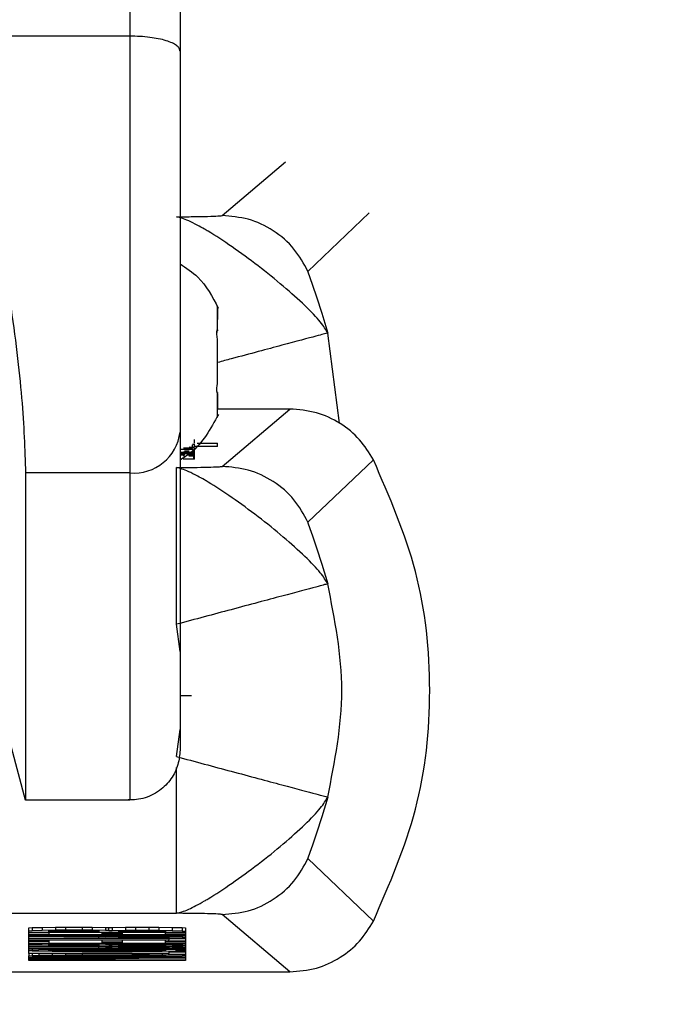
# Model space of a CAD drawing. Header units: inches. Extents: x 170 to 312, y 215 to 248.
# Tile 207 of 256: x 255.5861 to 255.6249, y 243.709 to 243.767. Entities that reach past the tile are written whole.
import ezdxf
from ezdxf import colors
from ezdxf.entities.mleader import LeaderData, LeaderLine
from ezdxf.math import Vec2, Vec3

# ---------------------------------------------------------------- set-up
doc = ezdxf.new("R2010")
doc.units = ezdxf.units.IN
doc.header["$LTSCALE"] = 0.25
doc.header["$MEASUREMENT"] = 0
doc.layers.add('ANNOTATIONS', color=1, linetype='Continuous')
doc.layers.add('MOTOR RH', color=7, linetype='Continuous')
doc.styles.add('ARIAL', font='arial.ttf', dxfattribs={"height": 0.09375})

msp = doc.modelspace()

# ---------------------------------------------------------------- linework, layer by layer
at = {"layer": 'MOTOR RH'}
for p, q in [((255.5925918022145, 243.7659802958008), (255.584471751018, 243.7659802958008)), ((255.5980199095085, 243.7554195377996), (255.601751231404, 243.7585751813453)), ((255.5955951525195, 243.7575301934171), (255.5955951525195, 243.7575152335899)), ((255.6066726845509, 243.7555726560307), (255.6030772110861, 243.752130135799)), ((255.5977592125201, 243.7500348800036), (255.5977592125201, 243.7500423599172)), ((255.5977592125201, 243.7499574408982), (255.5977592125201, 243.7493088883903)), ((255.5977592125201, 243.7485481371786), (255.5977118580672, 243.7485481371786)), ((255.5977592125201, 243.748641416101), (255.5977250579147, 243.748641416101)), ((255.5977592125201, 243.7486898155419), (255.5977592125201, 243.748641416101)), ((255.6049425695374, 243.7431907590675), (255.6042407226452, 243.7485067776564)), ((255.5977592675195, 243.7455262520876), (255.5977592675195, 243.7474111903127)), ((255.597722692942, 243.7450418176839), (255.5977592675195, 243.7450418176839)), ((255.5977592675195, 243.7450418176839), (255.5977592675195, 243.7450413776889)), ((255.5977592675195, 243.745003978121), (255.5977592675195, 243.744993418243)), ((255.5977592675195, 243.7449436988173), (255.5977592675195, 243.7440241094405)), ((255.5977592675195, 243.7436408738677), (255.5977311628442, 243.7435748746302)), ((255.6020152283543, 243.7440333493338), (255.5977592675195, 243.7440333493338)), ((255.5980200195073, 243.7406546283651), (255.6020152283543, 243.7440333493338)), ((255.5962829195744, 243.741732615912), (255.5962829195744, 243.7419310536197)), ((255.5963916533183, 243.7419570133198), (255.5962977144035, 243.741945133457)), ((255.5963916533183, 243.7420476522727), (255.5963540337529, 243.7420423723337)), ((255.5963916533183, 243.7420507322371), (255.5963916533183, 243.7422355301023)), ((255.5963916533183, 243.7417774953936), (255.5963916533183, 243.7419570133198)), ((255.5977492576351, 243.7420084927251), (255.5965635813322, 243.7420084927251)), ((255.5965744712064, 243.7420234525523), (255.5977492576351, 243.7420234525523)), ((255.5977492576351, 243.7418236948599), (255.5977492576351, 243.7420234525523)), ((255.5955447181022, 243.741663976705), (255.5962829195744, 243.741663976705)), ((255.5962829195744, 243.7416490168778), (255.5955447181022, 243.7416490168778)), ((255.5955447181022, 243.7414914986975), (255.5962829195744, 243.7414914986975)), ((255.5955447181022, 243.7414765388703), (255.5962829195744, 243.7414765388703)), ((255.5955447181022, 243.7414351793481), (255.5962829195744, 243.7414351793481)), ((255.5955447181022, 243.7414202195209), (255.5962829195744, 243.7414202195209)), ((255.5956991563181, 243.7413357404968), (255.5956991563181, 243.7413568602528)), ((255.5963249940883, 243.7417255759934), (255.5957426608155, 243.7417255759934)), ((255.5962829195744, 243.741663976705), (255.5962829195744, 243.7416490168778)), ((255.5962829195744, 243.7414202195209), (255.5962829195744, 243.7414914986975)), ((255.5963249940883, 243.7413203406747), (255.5963249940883, 243.741504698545)), ((255.596360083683, 243.7410752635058), (255.596360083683, 243.7412596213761)), ((255.5963916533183, 243.7410862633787), (255.5963916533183, 243.7417352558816)), ((255.5977492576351, 243.7418236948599), (255.5964295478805, 243.7418236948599)), ((255.596360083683, 243.7410752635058), (255.5957777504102, 243.7410752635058)), ((255.60692639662, 243.7410506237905), (255.6030772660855, 243.7373652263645)), ((255.5925919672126, 243.7402757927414), (255.5864498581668, 243.7402757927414)), ((255.5955447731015, 243.7297651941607), (255.5953352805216, 243.7313588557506)), ((255.5864499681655, 243.7210053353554), (255.5844719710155, 243.7283871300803)), ((255.5955447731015, 243.7271608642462), (255.5962123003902, 243.7271608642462)), ((255.5953352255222, 243.7235713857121), (255.5955448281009, 243.7251654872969)), ((255.5925920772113, 243.7210053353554), (255.5864499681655, 243.7210053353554)), ((255.6030773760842, 243.7175654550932), (255.6069265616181, 243.7138818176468)), ((255.5662268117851, 243.7143464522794), (255.595335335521, 243.7143464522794)), ((255.6020153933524, 243.7108986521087), (255.598020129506, 243.7142760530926)), ((255.5866496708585, 243.713488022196), (255.5868460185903, 243.7135051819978)), ((255.5866496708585, 243.7119814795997), (255.5866496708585, 243.713488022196)), ((255.5868460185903, 243.7135051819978), (255.5874350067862, 243.7135188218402)), ((255.5868460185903, 243.7135051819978), (255.5868460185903, 243.7133208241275)), ((255.5874350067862, 243.7135188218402), (255.5882202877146, 243.7135289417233)), ((255.5874350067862, 243.7135188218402), (255.5874350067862, 243.7133344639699)), ((255.5882202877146, 243.7135289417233), (255.5888092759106, 243.7135324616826)), ((255.5882202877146, 243.7135289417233), (255.5882202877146, 243.713344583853)), ((255.5888092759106, 243.7135324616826), (255.5897909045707, 243.7135324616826)), ((255.5888092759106, 243.7135324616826), (255.5888092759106, 243.7133481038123)), ((255.5897909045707, 243.7135324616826), (255.5903798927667, 243.7135289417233)), ((255.5897909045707, 243.7135324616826), (255.5897909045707, 243.7133481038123)), ((255.5903798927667, 243.7135289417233), (255.5911652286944, 243.7135188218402)), ((255.5903798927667, 243.7135289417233), (255.5903798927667, 243.713344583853)), ((255.5911652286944, 243.7135188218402), (255.5913615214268, 243.7135117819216)), ((255.5911652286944, 243.7135188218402), (255.5911652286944, 243.7133344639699)), ((255.5913615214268, 243.7135117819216), (255.5915578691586, 243.7135188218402)), ((255.5913615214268, 243.7133274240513), (255.5913615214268, 243.7135117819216)), ((255.5915578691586, 243.7135188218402), (255.5923431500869, 243.7135289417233)), ((255.5915578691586, 243.7135188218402), (255.5915578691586, 243.7133344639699)), ((255.5923431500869, 243.7135289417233), (255.5929321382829, 243.7135324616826)), ((255.5923431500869, 243.7135289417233), (255.5923431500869, 243.713344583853)), ((255.5929321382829, 243.7135324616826), (255.5937174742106, 243.7135324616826)), ((255.5929321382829, 243.7135324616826), (255.5929321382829, 243.7133481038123)), ((255.5937174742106, 243.7135324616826), (255.5943064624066, 243.7135289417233)), ((255.5937174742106, 243.7135324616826), (255.5937174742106, 243.7133481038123)), ((255.5943064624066, 243.7135289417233), (255.595091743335, 243.7135188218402)), ((255.5943064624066, 243.7135289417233), (255.5943064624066, 243.713344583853)), ((255.595091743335, 243.7135188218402), (255.5956807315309, 243.7135051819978)), ((255.595091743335, 243.7135188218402), (255.595091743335, 243.7133344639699)), ((255.5956807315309, 243.7135051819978), (255.5958770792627, 243.713488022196)), ((255.5956807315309, 243.7135051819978), (255.5956807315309, 243.7133208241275)), ((255.5958770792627, 243.713488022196), (255.5958770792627, 243.7115718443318)), ((255.5868460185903, 243.7133208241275), (255.5866496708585, 243.7133036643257)), ((255.5958770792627, 243.7132218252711), (255.5866496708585, 243.7132213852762)), ((255.5878276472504, 243.7131941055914), (255.5866496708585, 243.7131941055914)), ((255.5958770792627, 243.7130713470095), (255.5866496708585, 243.7130713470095)), ((255.5866496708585, 243.7130440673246), (255.5958770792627, 243.7130440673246)), ((255.5958770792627, 243.7130233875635), (255.5866496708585, 243.7130233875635)), ((255.5866496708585, 243.7129961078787), (255.5911652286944, 243.7129653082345)), ((255.5907725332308, 243.7129450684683), (255.5866496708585, 243.7129723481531)), ((255.5866496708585, 243.7128869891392), (255.5907725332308, 243.7128869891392)), ((255.5958770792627, 243.7128663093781), (255.5866496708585, 243.7128663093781)), ((255.5874350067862, 243.7133344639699), (255.5868460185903, 243.7133208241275)), ((255.5882202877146, 243.713344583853), (255.5874350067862, 243.7133344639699)), ((255.5878276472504, 243.7133067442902), (255.5880239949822, 243.7133173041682)), ((255.5878276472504, 243.7132420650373), (255.5878276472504, 243.7133067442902)), ((255.5907725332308, 243.7132420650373), (255.5878276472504, 243.7132420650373)), ((255.5878276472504, 243.7132213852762), (255.5878276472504, 243.7130915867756)), ((255.5878276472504, 243.7130915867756), (255.5909688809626, 243.7130915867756)), ((255.5880239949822, 243.7133173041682), (255.5884166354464, 243.7133239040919)), ((255.5888092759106, 243.7133481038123), (255.5882202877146, 243.713344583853)), ((255.5884166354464, 243.7133239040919), (255.5890056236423, 243.7133274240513)), ((255.5897909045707, 243.7133481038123), (255.5888092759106, 243.7133481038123)), ((255.5890056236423, 243.7133274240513), (255.5895946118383, 243.7133274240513)), ((255.5895946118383, 243.7133274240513), (255.5901836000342, 243.7133239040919)), ((255.5903798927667, 243.713344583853), (255.5897909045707, 243.7133481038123)), ((255.5901836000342, 243.7133239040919), (255.5905762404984, 243.7133173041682)), ((255.5911652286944, 243.7133344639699), (255.5903798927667, 243.713344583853)), ((255.5905762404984, 243.7133173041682), (255.5907725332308, 243.713307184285)), ((255.5907725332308, 243.713307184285), (255.5907725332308, 243.7132420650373)), ((255.5907725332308, 243.7128869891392), (255.5907725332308, 243.7129450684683)), ((255.5909688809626, 243.7130915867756), (255.5909688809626, 243.7132213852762)), ((255.5909688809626, 243.7131804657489), (255.5921468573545, 243.7131804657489)), ((255.5913615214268, 243.7133274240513), (255.5911652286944, 243.7133344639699)), ((255.5911652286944, 243.7130233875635), (255.5911652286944, 243.7129653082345)), ((255.5911652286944, 243.7129653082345), (255.5915578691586, 243.7129789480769)), ((255.5913615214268, 243.7133274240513), (255.5915578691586, 243.7133344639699)), ((255.5915578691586, 243.7133344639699), (255.5923431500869, 243.713344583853)), ((255.5915578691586, 243.7130233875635), (255.5915578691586, 243.7129789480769)), ((255.5915578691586, 243.7129789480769), (255.5923431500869, 243.7129895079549)), ((255.5919505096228, 243.713307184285), (255.5921468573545, 243.7133173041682)), ((255.5919505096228, 243.7132420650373), (255.5919505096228, 243.713307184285)), ((255.5946991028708, 243.7132420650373), (255.5919505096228, 243.7132420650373)), ((255.5919505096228, 243.712951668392), (255.5921468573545, 243.7129617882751)), ((255.5919505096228, 243.7128869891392), (255.5919505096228, 243.712951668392)), ((255.5948953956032, 243.7128869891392), (255.5919505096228, 243.7128869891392)), ((255.5921468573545, 243.7133173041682), (255.5925394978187, 243.7133239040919)), ((255.5921468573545, 243.7132213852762), (255.5921468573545, 243.7130915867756)), ((255.5921468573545, 243.7130915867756), (255.5946991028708, 243.7130915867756)), ((255.5921468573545, 243.7129617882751), (255.5925394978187, 243.7129688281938)), ((255.5923431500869, 243.713344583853), (255.5929321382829, 243.7133481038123)), ((255.5923431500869, 243.7130233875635), (255.5923431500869, 243.7129895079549)), ((255.5923431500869, 243.7129895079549), (255.5929321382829, 243.7129925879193)), ((255.5925394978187, 243.7133239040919), (255.5931284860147, 243.7133274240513)), ((255.5925394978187, 243.7129688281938), (255.5931284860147, 243.7129723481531)), ((255.5929321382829, 243.7133481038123), (255.5937174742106, 243.7133481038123)), ((255.5929321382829, 243.7130233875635), (255.5929321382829, 243.7129925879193)), ((255.5929321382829, 243.7129925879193), (255.5937174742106, 243.7129925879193)), ((255.5931284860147, 243.7133274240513), (255.5935211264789, 243.7133274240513)), ((255.5931284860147, 243.7129723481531), (255.5937174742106, 243.7129723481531)), ((255.5935211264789, 243.7133274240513), (255.5941101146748, 243.7133239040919)), ((255.5937174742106, 243.7133481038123), (255.5943064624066, 243.713344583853)), ((255.5937174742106, 243.7130233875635), (255.5937174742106, 243.7129925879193)), ((255.5937174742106, 243.7129925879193), (255.5943064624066, 243.7129895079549)), ((255.5937174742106, 243.7129723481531), (255.5943064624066, 243.7129688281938)), ((255.5941101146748, 243.7133239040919), (255.594502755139, 243.7133173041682)), ((255.5943064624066, 243.713344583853), (255.595091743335, 243.7133344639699)), ((255.5943064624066, 243.7130233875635), (255.5943064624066, 243.7129895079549)), ((255.5943064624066, 243.7129895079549), (255.595091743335, 243.7129789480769)), ((255.5943064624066, 243.7129688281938), (255.5946991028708, 243.7129617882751)), ((255.594502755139, 243.7133173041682), (255.5946991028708, 243.713307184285)), ((255.5946991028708, 243.713307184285), (255.5946991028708, 243.7132420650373)), ((255.5946991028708, 243.7130915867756), (255.5946991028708, 243.7132213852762)), ((255.5946991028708, 243.7131941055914), (255.5958770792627, 243.7131941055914)), ((255.5946991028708, 243.7129617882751), (255.5948953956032, 243.712951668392)), ((255.5948953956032, 243.712951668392), (255.5948953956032, 243.7128869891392)), ((255.5948953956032, 243.7128663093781), (255.5948953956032, 243.7127844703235)), ((255.595091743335, 243.7133344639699), (255.5956807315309, 243.7133208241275)), ((255.595091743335, 243.7130233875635), (255.595091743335, 243.7129789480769)), ((255.595091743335, 243.7129789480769), (255.5956807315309, 243.7129653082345)), ((255.5956807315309, 243.7133208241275), (255.5958770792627, 243.7133036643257)), ((255.5956807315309, 243.7130233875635), (255.5956807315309, 243.7129653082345)), ((255.5956807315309, 243.7129653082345), (255.5958770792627, 243.7129481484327)), ((255.5866496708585, 243.7127844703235), (255.5948953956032, 243.7127844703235)), ((255.5948953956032, 243.7127637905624), (255.5866496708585, 243.7127637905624)), ((255.5878276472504, 243.7126819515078), (255.5866496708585, 243.7126819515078)), ((255.5958770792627, 243.712558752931), (255.5866496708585, 243.712558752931)), ((255.5868460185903, 243.7125041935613), (255.5866496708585, 243.7124870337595)), ((255.5958770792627, 243.712405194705), (255.5866496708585, 243.712405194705)), ((255.5866496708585, 243.7123779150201), (255.5911652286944, 243.7123471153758)), ((255.5907725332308, 243.7123264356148), (255.5866496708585, 243.7123541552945)), ((255.5868460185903, 243.712558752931), (255.5868460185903, 243.7125041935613)), ((255.5874350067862, 243.7125178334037), (255.5868460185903, 243.7125041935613)), ((255.5874350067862, 243.712558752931), (255.5874350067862, 243.7125178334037)), ((255.5882202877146, 243.7125279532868), (255.5874350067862, 243.7125178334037)), ((255.5878276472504, 243.7127637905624), (255.5878276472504, 243.7125794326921)), ((255.5878276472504, 243.7125794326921), (255.5909688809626, 243.7125794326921)), ((255.5878276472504, 243.7124905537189), (255.5880239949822, 243.7125006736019)), ((255.5878276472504, 243.712425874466), (255.5878276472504, 243.7124905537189)), ((255.5907725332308, 243.712425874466), (255.5878276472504, 243.712425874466)), ((255.5880239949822, 243.7125006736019), (255.5884166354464, 243.7125077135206)), ((255.5882202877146, 243.712558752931), (255.5882202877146, 243.7125279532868)), ((255.5888092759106, 243.7125314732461), (255.5882202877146, 243.7125279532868)), ((255.5884166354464, 243.7125077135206), (255.5890056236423, 243.71251123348)), ((255.5888092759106, 243.712558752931), (255.5888092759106, 243.7125314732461)), ((255.5897909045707, 243.7125314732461), (255.5888092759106, 243.7125314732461)), ((255.5890056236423, 243.71251123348), (255.5895946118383, 243.71251123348)), ((255.5895946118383, 243.71251123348), (255.5901836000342, 243.7125077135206)), ((255.5897909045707, 243.712558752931), (255.5897909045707, 243.7125314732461)), ((255.5903798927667, 243.7125279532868), (255.5897909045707, 243.7125314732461)), ((255.5901836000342, 243.7125077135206), (255.5905762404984, 243.7125006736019)), ((255.5903798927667, 243.712558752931), (255.5903798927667, 243.7125279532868)), ((255.5911652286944, 243.7125178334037), (255.5903798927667, 243.7125279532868)), ((255.5905762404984, 243.7125006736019), (255.5907725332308, 243.7124905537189)), ((255.5907725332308, 243.7124905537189), (255.5907725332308, 243.712425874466)), ((255.5907725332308, 243.7122683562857), (255.5907725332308, 243.7123264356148)), ((255.5909688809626, 243.7125794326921), (255.5909688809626, 243.7127637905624)), ((255.5909688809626, 243.7126683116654), (255.5921468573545, 243.7126683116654)), ((255.5911652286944, 243.712558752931), (255.5911652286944, 243.7125178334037)), ((255.5913615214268, 243.71251123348), (255.5911652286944, 243.7125178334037)), ((255.5911652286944, 243.712405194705), (255.5911652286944, 243.7123471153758)), ((255.5911652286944, 243.7123471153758), (255.5915578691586, 243.7123607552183)), ((255.5913615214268, 243.71251123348), (255.5913615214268, 243.712558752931)), ((255.5913615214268, 243.71251123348), (255.5915578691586, 243.7125178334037)), ((255.5915578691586, 243.712558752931), (255.5915578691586, 243.7125178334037)), ((255.5915578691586, 243.7125178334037), (255.5923431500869, 243.7125283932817)), ((255.5915578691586, 243.712405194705), (255.5915578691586, 243.7123607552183)), ((255.5915578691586, 243.7123607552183), (255.5923431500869, 243.7123708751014)), ((255.5919505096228, 243.7124905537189), (255.5921468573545, 243.7125006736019)), ((255.5919505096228, 243.712425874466), (255.5919505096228, 243.7124905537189)), ((255.5946991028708, 243.712425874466), (255.5919505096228, 243.712425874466)), ((255.5919505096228, 243.7123334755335), (255.5921468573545, 243.7123435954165)), ((255.5919505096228, 243.7122683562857), (255.5919505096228, 243.7123334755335)), ((255.5921468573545, 243.7127637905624), (255.5921468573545, 243.7125794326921)), ((255.5921468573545, 243.7125794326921), (255.5946991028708, 243.7125794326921)), ((255.5921468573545, 243.7125006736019), (255.5925394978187, 243.7125077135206)), ((255.5921468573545, 243.7123435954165), (255.5925394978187, 243.7123506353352)), ((255.5923431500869, 243.712558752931), (255.5923431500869, 243.7125283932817)), ((255.5923431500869, 243.7125283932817), (255.5929321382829, 243.7125314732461)), ((255.5923431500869, 243.712405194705), (255.5923431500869, 243.7123708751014)), ((255.5923431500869, 243.7123708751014), (255.5929321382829, 243.7123743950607)), ((255.5925394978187, 243.7125077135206), (255.5931284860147, 243.71251123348)), ((255.5925394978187, 243.7123506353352), (255.5931284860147, 243.7123541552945)), ((255.5929321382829, 243.712558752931), (255.5929321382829, 243.7125314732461)), ((255.5929321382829, 243.7125314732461), (255.5937174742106, 243.7125314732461)), ((255.5929321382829, 243.712405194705), (255.5929321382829, 243.7123743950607)), ((255.5929321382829, 243.7123743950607), (255.5937174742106, 243.7123743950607)), ((255.5931284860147, 243.71251123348), (255.5935211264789, 243.71251123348)), ((255.5931284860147, 243.7123541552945), (255.5937174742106, 243.7123541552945)), ((255.5935211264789, 243.71251123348), (255.5941101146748, 243.7125077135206)), ((255.5937174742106, 243.712558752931), (255.5937174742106, 243.7125314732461)), ((255.5937174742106, 243.7125314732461), (255.5943064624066, 243.7125283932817)), ((255.5937174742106, 243.712405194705), (255.5937174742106, 243.7123743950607)), ((255.5937174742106, 243.7123743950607), (255.5943064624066, 243.7123708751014)), ((255.5937174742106, 243.7123541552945), (255.5943064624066, 243.7123506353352)), ((255.5941101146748, 243.7125077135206), (255.594502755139, 243.7125006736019)), ((255.5943064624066, 243.712558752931), (255.5943064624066, 243.7125283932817)), ((255.5943064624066, 243.7125283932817), (255.595091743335, 243.7125178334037)), ((255.5943064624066, 243.712405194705), (255.5943064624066, 243.7123708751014)), ((255.5943064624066, 243.7123708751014), (255.595091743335, 243.7123607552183)), ((255.5943064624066, 243.7123506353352), (255.5946991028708, 243.7123435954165)), ((255.594502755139, 243.7125006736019), (255.5946991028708, 243.7124905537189)), ((255.5946991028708, 243.7125794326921), (255.5946991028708, 243.7127637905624)), ((255.5946991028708, 243.7126819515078), (255.5958770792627, 243.7126819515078)), ((255.5946991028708, 243.7124905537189), (255.5946991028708, 243.712425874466)), ((255.5946991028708, 243.7123435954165), (255.5948954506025, 243.7123334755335)), ((255.5958770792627, 243.7128390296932), (255.5948953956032, 243.7128390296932)), ((255.5948953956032, 243.7127092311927), (255.5948953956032, 243.7127637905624)), ((255.5958770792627, 243.7127092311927), (255.5948953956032, 243.7127092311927)), ((255.5948954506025, 243.7123334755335), (255.5948954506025, 243.7122687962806)), ((255.595091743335, 243.712558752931), (255.595091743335, 243.7125178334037)), ((255.595091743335, 243.7125178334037), (255.5956807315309, 243.7125041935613)), ((255.595091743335, 243.712405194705), (255.595091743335, 243.7123607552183)), ((255.595091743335, 243.7123607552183), (255.5956807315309, 243.7123471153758)), ((255.5956807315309, 243.712558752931), (255.5956807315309, 243.7125041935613)), ((255.5956807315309, 243.7125041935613), (255.5958770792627, 243.7124870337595)), ((255.5956807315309, 243.712405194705), (255.5956807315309, 243.7123471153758)), ((255.5956807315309, 243.7123471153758), (255.5958770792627, 243.7123299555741)), ((255.5866496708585, 243.7122683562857), (255.5907725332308, 243.7122683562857)), ((255.5958770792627, 243.7122481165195), (255.5866496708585, 243.7122481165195)), ((255.5866496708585, 243.7121662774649), (255.5868460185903, 243.7121829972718)), ((255.5868460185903, 243.7121218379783), (255.5866496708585, 243.7121385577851)), ((255.5866496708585, 243.7120021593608), (255.5948954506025, 243.7120021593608)), ((255.5948954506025, 243.7119814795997), (255.5866496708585, 243.7119814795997)), ((255.5866496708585, 243.7119814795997), (255.5866497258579, 243.7118450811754)), ((255.5866497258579, 243.7118450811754), (255.5868460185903, 243.7118622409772)), ((255.5866497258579, 243.7115718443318), (255.5866497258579, 243.7118450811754)), ((255.5868460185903, 243.7118006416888), (255.5866497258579, 243.7118178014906)), ((255.5866497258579, 243.711735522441), (255.5958770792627, 243.711735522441)), ((255.593913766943, 243.7117152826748), (255.5866497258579, 243.7117152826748)), ((255.5866497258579, 243.7116673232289), (255.593913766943, 243.7117152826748)), ((255.5868460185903, 243.7122481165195), (255.5868460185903, 243.7121829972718)), ((255.5868460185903, 243.7121829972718), (255.5872386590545, 243.7121966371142)), ((255.5872386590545, 243.7121081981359), (255.5868460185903, 243.7121218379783)), ((255.5868460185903, 243.7119814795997), (255.5868460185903, 243.7118622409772)), ((255.5868460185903, 243.7118622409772), (255.5872386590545, 243.7118758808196)), ((255.5872386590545, 243.7117870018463), (255.5868460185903, 243.7118006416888)), ((255.5872386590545, 243.7122481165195), (255.5872386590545, 243.7121966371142)), ((255.5872386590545, 243.7121966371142), (255.5880239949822, 243.7122102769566)), ((255.5880239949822, 243.7120945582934), (255.5872386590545, 243.7121081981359)), ((255.5872386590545, 243.7119814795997), (255.5872386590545, 243.7118758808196)), ((255.5872386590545, 243.7118758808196), (255.5880239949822, 243.7118895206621)), ((255.5880239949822, 243.7117733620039), (255.5872386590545, 243.7117870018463)), ((255.5958770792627, 243.7117051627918), (255.587631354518, 243.7116536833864)), ((255.5878276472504, 243.7121662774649), (255.5880239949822, 243.7121799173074)), ((255.5878276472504, 243.7121385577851), (255.5878276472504, 243.7121662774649)), ((255.5880239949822, 243.7121249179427), (255.5878276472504, 243.7121385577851)), ((255.5878276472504, 243.7118450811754), (255.5880239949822, 243.7118587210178)), ((255.5878276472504, 243.7118178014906), (255.5878276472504, 243.7118450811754)), ((255.5880239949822, 243.7118041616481), (255.5878276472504, 243.7118178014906)), ((255.5880239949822, 243.7122481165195), (255.5880239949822, 243.7122102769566)), ((255.5880239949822, 243.7122102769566), (255.5888092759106, 243.7122173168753)), ((255.5880239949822, 243.7121799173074), (255.5884166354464, 243.7121900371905)), ((255.5880239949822, 243.7121249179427), (255.5880239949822, 243.7121799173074)), ((255.5884166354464, 243.7121147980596), (255.5880239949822, 243.7121249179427)), ((255.5888092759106, 243.7120875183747), (255.5880239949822, 243.7120945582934)), ((255.5880239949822, 243.7119814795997), (255.5880239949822, 243.7118895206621)), ((255.5880239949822, 243.7118895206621), (255.5888092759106, 243.7118961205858)), ((255.5880239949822, 243.7118587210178), (255.5884166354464, 243.7118688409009)), ((255.5880239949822, 243.7118041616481), (255.5880239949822, 243.7118587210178)), ((255.5884166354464, 243.7117936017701), (255.5880239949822, 243.7118041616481)), ((255.5888092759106, 243.7117663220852), (255.5880239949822, 243.7117733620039)), ((255.5884166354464, 243.7121900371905), (255.5890056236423, 243.7121966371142)), ((255.5884166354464, 243.7121147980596), (255.5884166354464, 243.7121900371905)), ((255.5890056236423, 243.7121081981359), (255.5884166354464, 243.7121147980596)), ((255.5884166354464, 243.7118688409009), (255.5890056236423, 243.7118758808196)), ((255.5884166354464, 243.7117936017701), (255.5884166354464, 243.7118688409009)), ((255.5890056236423, 243.7117870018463), (255.5884166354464, 243.7117936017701)), ((255.5888092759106, 243.7122481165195), (255.5888092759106, 243.7122173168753)), ((255.5888092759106, 243.7122173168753), (255.5897909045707, 243.7122208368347)), ((255.5897909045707, 243.7120839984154), (255.5888092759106, 243.7120875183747)), ((255.5888092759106, 243.7119814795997), (255.5888092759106, 243.7118961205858)), ((255.5888092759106, 243.7118961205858), (255.5897909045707, 243.7118996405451)), ((255.5897909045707, 243.7117628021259), (255.5888092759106, 243.7117663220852)), ((255.5890056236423, 243.7121966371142), (255.5897909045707, 243.7122001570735)), ((255.5890056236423, 243.7121081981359), (255.5890056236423, 243.7121966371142)), ((255.5897909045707, 243.7121046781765), (255.5890056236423, 243.7121081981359)), ((255.5890056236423, 243.7118758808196), (255.5897909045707, 243.711878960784)), ((255.5890056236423, 243.7117870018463), (255.5890056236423, 243.7118758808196)), ((255.5897909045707, 243.711783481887), (255.5890056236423, 243.7117870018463)), ((255.5897909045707, 243.7122481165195), (255.5897909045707, 243.7122208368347)), ((255.5897909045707, 243.7122208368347), (255.5927358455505, 243.7122208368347)), ((255.5897909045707, 243.7122001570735), (255.5927358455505, 243.7122001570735)), ((255.5897909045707, 243.7121046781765), (255.5897909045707, 243.7122001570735)), ((255.5927358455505, 243.7121046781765), (255.5897909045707, 243.7121046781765)), ((255.5927358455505, 243.7120839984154), (255.5897909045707, 243.7120839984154)), ((255.5897909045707, 243.7119814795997), (255.5897909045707, 243.7118996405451)), ((255.5897909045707, 243.7118996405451), (255.5927358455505, 243.7118996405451)), ((255.5897909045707, 243.711878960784), (255.5927358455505, 243.711878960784)), ((255.5897909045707, 243.711783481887), (255.5897909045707, 243.711878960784)), ((255.5927358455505, 243.711783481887), (255.5897909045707, 243.711783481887)), ((255.5927358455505, 243.7117632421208), (255.5897909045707, 243.7117628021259)), ((255.5948954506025, 243.7122687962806), (255.5919505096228, 243.7122683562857)), ((255.5927358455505, 243.7122481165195), (255.5927358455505, 243.7122208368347)), ((255.5937174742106, 243.7122173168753), (255.5927358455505, 243.7122208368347)), ((255.5927358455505, 243.7122001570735), (255.5935211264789, 243.7121966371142)), ((255.5927358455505, 243.7121046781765), (255.5927358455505, 243.7122001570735)), ((255.5935211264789, 243.7121081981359), (255.5927358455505, 243.7121046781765)), ((255.5937174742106, 243.7120875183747), (255.5927358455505, 243.7120839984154)), ((255.5927358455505, 243.7119814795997), (255.5927358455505, 243.7118996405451)), ((255.5937174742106, 243.7118961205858), (255.5927358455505, 243.7118996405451)), ((255.5927358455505, 243.711878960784), (255.5935211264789, 243.7118758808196)), ((255.5927358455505, 243.711783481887), (255.5927358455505, 243.711878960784)), ((255.5935211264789, 243.7117870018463), (255.5927358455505, 243.711783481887)), ((255.5937174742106, 243.7117663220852), (255.5927358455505, 243.7117632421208)), ((255.5935211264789, 243.7121966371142), (255.5941101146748, 243.7121900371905)), ((255.5935211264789, 243.7121081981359), (255.5935211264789, 243.7121966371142)), ((255.5941101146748, 243.7121147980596), (255.5935211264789, 243.7121081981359)), ((255.5935211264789, 243.7118758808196), (255.5941101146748, 243.7118688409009)), ((255.5935211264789, 243.7117870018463), (255.5935211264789, 243.7118758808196)), ((255.5941101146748, 243.7117936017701), (255.5935211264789, 243.7117870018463)), ((255.5937174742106, 243.7122481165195), (255.5937174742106, 243.7122173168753)), ((255.594502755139, 243.7122107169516), (255.5937174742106, 243.7122173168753)), ((255.594502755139, 243.7120945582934), (255.5937174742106, 243.7120875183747)), ((255.5937174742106, 243.7119814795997), (255.5937174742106, 243.7118961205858)), ((255.594502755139, 243.7118895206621), (255.5937174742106, 243.7118961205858)), ((255.594502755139, 243.7117733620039), (255.5937174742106, 243.7117663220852)), ((255.5941101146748, 243.7121900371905), (255.594502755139, 243.7121799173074)), ((255.5941101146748, 243.7121147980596), (255.5941101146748, 243.7121900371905)), ((255.594502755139, 243.7121249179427), (255.5941101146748, 243.7121147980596)), ((255.5941101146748, 243.7118688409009), (255.594502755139, 243.7118587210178)), ((255.5941101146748, 243.7117936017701), (255.5941101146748, 243.7118688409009)), ((255.594502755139, 243.7118041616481), (255.5941101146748, 243.7117936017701)), ((255.594502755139, 243.7122481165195), (255.594502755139, 243.7122107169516)), ((255.5952880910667, 243.7121970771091), (255.594502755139, 243.7122107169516)), ((255.594502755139, 243.7121799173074), (255.5946991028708, 243.7121662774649)), ((255.594502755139, 243.7121249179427), (255.594502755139, 243.7121799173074)), ((255.5946991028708, 243.7121389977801), (255.594502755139, 243.7121249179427)), ((255.5952880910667, 243.7121081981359), (255.594502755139, 243.7120945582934)), ((255.594502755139, 243.7119814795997), (255.594502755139, 243.7118895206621)), ((255.5952880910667, 243.7118758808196), (255.594502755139, 243.7118895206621)), ((255.594502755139, 243.7118587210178), (255.5946991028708, 243.7118450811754)), ((255.594502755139, 243.7118041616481), (255.594502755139, 243.7118587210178)), ((255.5946991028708, 243.7118178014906), (255.594502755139, 243.7118041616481)), ((255.5952880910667, 243.7117870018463), (255.594502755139, 243.7117733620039)), ((255.5946991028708, 243.7121662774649), (255.5946991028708, 243.7121389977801)), ((255.5946991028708, 243.7118450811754), (255.5946991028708, 243.7118178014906)), ((255.5948954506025, 243.7121011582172), (255.5948954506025, 243.7120021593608)), ((255.5958770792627, 243.7120567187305), (255.5948954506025, 243.7120567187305)), ((255.5948954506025, 243.71192692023), (255.5948954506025, 243.7119814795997)), ((255.5958770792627, 243.71192692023), (255.5948954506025, 243.71192692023)), ((255.5952880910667, 243.7122481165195), (255.5952880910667, 243.7121970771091)), ((255.5956807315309, 243.7121829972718), (255.5952880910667, 243.7121970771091)), ((255.5956807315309, 243.7121218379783), (255.5952880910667, 243.7121081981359)), ((255.5952880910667, 243.71192692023), (255.5952880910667, 243.7118758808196)), ((255.5956807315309, 243.7118622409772), (255.5952880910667, 243.7118758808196)), ((255.5956807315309, 243.7118006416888), (255.5952880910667, 243.7117870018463)), ((255.5956807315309, 243.7122481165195), (255.5956807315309, 243.7121829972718)), ((255.5958770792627, 243.7121662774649), (255.5956807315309, 243.7121829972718)), ((255.5958770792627, 243.7121389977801), (255.5956807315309, 243.7121218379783)), ((255.5956807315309, 243.71192692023), (255.5956807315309, 243.7118622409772)), ((255.5958770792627, 243.7118450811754), (255.5956807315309, 243.7118622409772)), ((255.5958770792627, 243.7118178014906), (255.5956807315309, 243.7118006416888)), ((255.593913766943, 243.7115920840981), (255.5866497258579, 243.711640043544)), ((255.5866497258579, 243.7115920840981), (255.593913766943, 243.7115920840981)), ((255.5958770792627, 243.7115718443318), (255.5866497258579, 243.7115718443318)), ((255.587631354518, 243.7116536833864), (255.5958770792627, 243.7116026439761)), ((255.5595468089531, 243.7108986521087), (255.6020153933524, 243.7108986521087))]:
    msp.add_line(p, q, dxfattribs=at)
at = {"layer": 'MOTOR RH', "flags": 128}
for points in [[(255.5925914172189, 243.8354246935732), (255.5925914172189, 243.832372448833), (255.5925914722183, 243.8300325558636), (255.5925914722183, 243.8235056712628), (255.5925915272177, 243.8193877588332), (255.5925915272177, 243.8147568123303), (255.592591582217, 243.8096612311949), (255.592591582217, 243.8041551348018), (255.5925916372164, 243.79829660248), (255.5925916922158, 243.792147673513), (255.5925916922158, 243.7857734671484), (255.5925917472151, 243.7792413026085), (255.5925918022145, 243.7726202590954), (255.5925918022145, 243.7659802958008)], [(255.5925918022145, 243.7659802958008), (255.5925918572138, 243.7628457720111), (255.5925918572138, 243.7558401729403), (255.5925919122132, 243.7522370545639), (255.5925919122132, 243.7455148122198), (255.5925919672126, 243.7426535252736)], [(255.6030772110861, 243.752130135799), (255.6030758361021, 243.7521266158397), (255.6030787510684, 243.7520997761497), (255.6031826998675, 243.7517719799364), (255.6033367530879, 243.7513333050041), (255.6035813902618, 243.7506345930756), (255.6039033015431, 243.7496683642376), (255.6042439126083, 243.7485076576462)], [(255.5925919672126, 243.7426535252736), (255.5925919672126, 243.7355964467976), (255.592592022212, 243.7315242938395), (255.592592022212, 243.7253089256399), (255.5925920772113, 243.7232083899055), (255.5925920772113, 243.7210053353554)], [(255.5864498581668, 243.7402757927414), (255.5864498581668, 243.7355964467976), (255.5864499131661, 243.7315238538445), (255.5864499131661, 243.7253089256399), (255.5864499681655, 243.7232083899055), (255.5864499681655, 243.7210053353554)], [(255.5953352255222, 243.7313588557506), (255.5953352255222, 243.7389593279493), (255.5953351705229, 243.7398239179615), (255.5953351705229, 243.7405842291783)], [(255.6030772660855, 243.7373652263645), (255.6030759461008, 243.7373617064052), (255.6030788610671, 243.7373353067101), (255.6031827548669, 243.7370070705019), (255.6033368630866, 243.7365683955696), (255.6035815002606, 243.7358696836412), (255.6039034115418, 243.734903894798), (255.604244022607, 243.7337431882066)], [(255.595335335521, 243.7143464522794), (255.595335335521, 243.7200879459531), (255.5953352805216, 243.7217964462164), (255.5953352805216, 243.7229197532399)], [(255.6042440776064, 243.7211874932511), (255.6039034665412, 243.7200267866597), (255.6035816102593, 243.7190605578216), (255.6033369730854, 243.7183622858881), (255.6031828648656, 243.7179236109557), (255.6030789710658, 243.7175953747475), (255.6030760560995, 243.7175689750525), (255.6030769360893, 243.7175658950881)]]:
    msp.add_lwpolyline(points, dxfattribs=at)
at = {"layer": 'MOTOR RH'}
msp.add_arc((255.5928414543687, 243.7429849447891), 0.002720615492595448, 264.7384435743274, 353.525490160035, dxfattribs=at)
for points, knots in [([(255.5955442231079, 243.8324718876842), (255.5955442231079, 243.832471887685), (255.5955442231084, 243.8324718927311), (255.5955442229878, 243.8322513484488), (255.5955442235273, 243.8312507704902), (255.59554422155, 243.8296036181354), (255.5955442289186, 243.8273156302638), (255.5955442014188, 243.8244220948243), (255.5955443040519, 243.8209456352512), (255.5955442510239, 243.8169311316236), (255.5955443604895, 243.8124147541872), (255.5955443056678, 243.8074528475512), (255.5955444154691, 243.8020915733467), (255.5955443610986, 243.7963959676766), (255.5955444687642, 243.7904211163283), (255.595544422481, 243.7842367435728), (255.5955444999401, 243.7779072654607), (255.595544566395, 243.7714976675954), (255.5955445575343, 243.7672306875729), (255.595544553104, 243.7650972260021)], [0, 0, 0, 0, 8.583512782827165e-06, 0.06251193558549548, 0.125005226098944, 0.1875142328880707, 0.2500057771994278, 0.3125074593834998, 0.3750071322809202, 0.4375115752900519, 0.5000035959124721, 0.5625092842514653, 0.6250031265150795, 0.687507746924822, 0.750003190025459, 0.812505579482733, 0.8750013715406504, 0.9375015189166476, 0.9999999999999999, 0.9999999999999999, 0.9999999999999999, 0.9999999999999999]), ([(255.595544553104, 243.7650972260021), (255.5955432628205, 243.7651176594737), (255.5955396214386, 243.7651753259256), (255.5954913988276, 243.7652886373), (255.5953043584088, 243.7654892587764), (255.594883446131, 243.7656861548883), (255.59428910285, 243.7658328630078), (255.5937657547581, 243.7659168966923), (255.5931952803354, 243.7659695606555), (255.5927915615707, 243.7659767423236), (255.5925918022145, 243.7659802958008)], [0, 0, 0, 0, 0.04393352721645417, 0.1239872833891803, 0.2484710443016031, 0.4975636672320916, 0.6263557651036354, 0.7479487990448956, 0.8752854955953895, 0.9999999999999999, 0.9999999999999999, 0.9999999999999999, 0.9999999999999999]), ([(255.595544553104, 243.7650972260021), (255.5955445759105, 243.7642397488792), (255.595544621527, 243.7625246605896), (255.5955446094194, 243.7595414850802), (255.5955445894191, 243.7564105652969), (255.5955446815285, 243.7532255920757), (255.5955446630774, 243.7501264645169), (255.5955446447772, 243.7472511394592), (255.5955447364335, 243.7446731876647), (255.5955447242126, 243.7433431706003), (255.5955447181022, 243.742678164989)], [0, 0, 0, 0, 0.1249905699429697, 0.2500006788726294, 0.3749972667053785, 0.5000025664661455, 0.6249960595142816, 0.7499941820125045, 0.874997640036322, 1, 1, 1, 1]), ([(255.584471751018, 243.7564231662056), (255.5848527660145, 243.7543629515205), (255.5856151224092, 243.7502407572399), (255.5863109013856, 243.7444144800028), (255.5864036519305, 243.7416519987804), (255.5864498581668, 243.7402757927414)], [0, 0, 0, 0, 0.3339518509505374, 0.668189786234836, 1, 1, 1, 1]), ([(255.5953351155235, 243.7553486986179), (255.5956750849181, 243.755351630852), (255.5963706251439, 243.7553576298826), (255.5971983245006, 243.7553750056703), (255.5978465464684, 243.7553950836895), (255.5979630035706, 243.7554115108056), (255.5980199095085, 243.7554195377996)], [0, 0, 0, 0, 0.2456703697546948, 0.5026147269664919, 0.7569562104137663, 0.9999999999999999, 0.9999999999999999, 0.9999999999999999, 0.9999999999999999]), ([(255.6042439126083, 243.7485076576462), (255.6041297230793, 243.748702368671), (255.6039012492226, 243.7490919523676), (255.6029470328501, 243.7500998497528), (255.6016623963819, 243.7512484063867), (255.6001546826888, 243.752471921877), (255.5985849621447, 243.7536050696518), (255.5975544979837, 243.7542898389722), (255.5969134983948, 243.7546659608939), (255.5965112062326, 243.7548881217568), (255.5958561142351, 243.7552198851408), (255.5955432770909, 243.7552972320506), (255.5953351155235, 243.7553486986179)], [0, 0, 0, 0, 0.1249368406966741, 0.2499774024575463, 0.3748523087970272, 0.4998122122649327, 0.6247068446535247, 0.7496049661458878, 0.7712775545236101, 0.8123334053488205, 0.8751268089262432, 1, 1, 1, 1]), ([(255.6030770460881, 243.752130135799), (255.602826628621, 243.7525887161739), (255.6023150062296, 243.7535256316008), (255.6010741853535, 243.7545837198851), (255.5996040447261, 243.7552890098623), (255.5985405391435, 243.7553766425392), (255.5980199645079, 243.7554195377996)], [0, 0, 0, 0, 0.2447401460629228, 0.5000231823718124, 0.7552666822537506, 1, 1, 1, 1]), ([(255.5955446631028, 243.7525806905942), (255.5959111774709, 243.7523390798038), (255.5968961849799, 243.7516897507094), (255.5974518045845, 243.7506348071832), (255.5978006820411, 243.7499724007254)], [0, 0, 0, 0, 0.3720929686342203, 0.9999999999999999, 0.9999999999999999, 0.9999999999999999, 0.9999999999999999]), ([(255.5977592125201, 243.7500427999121), (255.5977460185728, 243.7500740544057), (255.5977196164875, 243.7501365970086), (255.5977082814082, 243.7501623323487), (255.5977078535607, 243.7501636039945), (255.5977077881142, 243.7501637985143)], [0, 0, 0, 0, 0.4583242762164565, 0.9171415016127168, 1, 1, 1, 1]), ([(255.5977592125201, 243.7500423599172), (255.5977460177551, 243.7500735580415), (255.5977196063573, 243.750136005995), (255.5977082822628, 243.7501623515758), (255.5977078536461, 243.7501636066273), (255.5977077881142, 243.7501637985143)], [0, 0, 0, 0, 0.4582021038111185, 0.9171635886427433, 1, 1, 1, 1]), ([(255.5977311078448, 243.7501087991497), (255.597736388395, 243.7500966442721), (255.5977439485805, 243.7500792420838), (255.597755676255, 243.7500509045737), (255.5977592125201, 243.7500423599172)], [0, 0, 0, 0, 0.6984683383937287, 1, 1, 1, 1]), ([(255.5977592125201, 243.748726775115), (255.5977592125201, 243.748998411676), (255.5977592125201, 243.7495415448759), (255.5977592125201, 243.7499320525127), (255.5977592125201, 243.7500148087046), (255.5977592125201, 243.7500423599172)], [0, 0, 0, 0, 0.4002723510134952, 0.8003385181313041, 0.9999999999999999, 0.9999999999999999, 0.9999999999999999, 0.9999999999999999]), ([(255.5977592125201, 243.7481574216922), (255.5977459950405, 243.7482112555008), (255.5977195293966, 243.748319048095), (255.59770449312, 243.7484784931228), (255.5977115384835, 243.7486112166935), (255.5977334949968, 243.7486901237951), (255.5977529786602, 243.7487178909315), (255.5977592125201, 243.748726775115)], [0, 0, 0, 0, 0.22905556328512, 0.4586428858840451, 0.6790052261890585, 0.897296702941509, 0.9999999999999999, 0.9999999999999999, 0.9999999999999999, 0.9999999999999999]), ([(255.6042439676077, 243.7485076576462), (255.6040896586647, 243.748466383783), (255.6037689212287, 243.7483805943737), (255.6016672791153, 243.7478183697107), (255.5994645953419, 243.7472283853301), (255.5980272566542, 243.7468439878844), (255.5977592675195, 243.746772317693)], [0, 0, 0, 0, 0.2937344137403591, 0.6105389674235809, 0.927385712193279, 1, 1, 1, 1]), ([(255.5977592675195, 243.7455262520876), (255.5977592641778, 243.7458703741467), (255.5977592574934, 243.7465587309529), (255.5977592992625, 243.7474863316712), (255.597759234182, 243.7479898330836), (255.5977592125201, 243.7481574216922)], [0, 0, 0, 0, 0.4000966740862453, 0.800324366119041, 1, 1, 1, 1]), ([(255.5977592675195, 243.7449564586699), (255.5977460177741, 243.7449792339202), (255.5977194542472, 243.7450248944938), (255.5977046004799, 243.7451491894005), (255.5977115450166, 243.7452981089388), (255.5977334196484, 243.7454285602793), (255.597753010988, 243.7455026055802), (255.5977592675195, 243.7455262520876)], [0, 0, 0, 0, 0.229174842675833, 0.4594572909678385, 0.6793833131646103, 0.8976104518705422, 0.9999999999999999, 0.9999999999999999, 0.9999999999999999, 0.9999999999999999]), ([(255.5977592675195, 243.7436408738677), (255.5977592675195, 243.7437136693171), (255.5977592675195, 243.7438592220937), (255.5977592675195, 243.744396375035), (255.5977592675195, 243.7448165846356), (255.5977592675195, 243.7449564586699)], [0, 0, 0, 0, 0.4002934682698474, 0.8003773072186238, 1, 1, 1, 1]), ([(255.5978007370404, 243.7437112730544), (255.5973402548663, 243.7428687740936), (255.596756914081, 243.741801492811), (255.5957556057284, 243.7411630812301), (255.5955447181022, 243.7410286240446)], [0, 0, 0, 0, 0.7893879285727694, 1, 1, 1, 1]), ([(255.60692639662, 243.7410506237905), (255.6066734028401, 243.7414592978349), (255.60615876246, 243.7422906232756), (255.6049900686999, 243.743237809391), (255.6035835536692, 243.7439039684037), (255.602543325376, 243.743989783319), (255.6020152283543, 243.7440333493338)], [0, 0, 0, 0, 0.237918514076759, 0.4839742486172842, 0.7380270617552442, 0.9999999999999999, 0.9999999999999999, 0.9999999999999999, 0.9999999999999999]), ([(255.5977203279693, 243.7435493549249), (255.5977148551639, 243.7435364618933), (255.5977081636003, 243.7435206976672), (255.597707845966, 243.7435200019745), (255.5977077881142, 243.7435198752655)], [0, 0, 0, 0, 0.8178664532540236, 1, 1, 1, 1]), ([(255.5955447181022, 243.742678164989), (255.5955447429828, 243.7398460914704), (255.5955447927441, 243.7341819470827), (255.5955447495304, 243.7284202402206), (255.5955448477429, 243.7246510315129), (255.5955448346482, 243.7241891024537), (255.5955448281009, 243.7239581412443)], [0, 0, 0, 0, 0.2500013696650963, 0.5000025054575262, 0.7500048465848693, 1, 1, 1, 1]), ([(255.5962759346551, 243.7419706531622), (255.596316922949, 243.7419678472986), (255.5963844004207, 243.741963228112), (255.596389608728, 243.7419587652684), (255.5963916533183, 243.7419570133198)], [0, 0, 0, 0, 0.6074367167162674, 0.9999999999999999, 0.9999999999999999, 0.9999999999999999, 0.9999999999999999]), ([(255.5958053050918, 243.7413177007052), (255.5957929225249, 243.7413173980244), (255.5957220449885, 243.7413156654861), (255.5956248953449, 243.7413148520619), (255.5955447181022, 243.7413141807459)], [0, 0, 0, 0, 0.1747036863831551, 1, 1, 1, 1]), ([(255.5955787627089, 243.7413317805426), (255.5956093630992, 243.7413326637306), (255.5956814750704, 243.7413347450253), (255.5957257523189, 243.7413367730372), (255.5957512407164, 243.7413379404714)], [0, 0, 0, 0, 0.4243454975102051, 1, 1, 1, 1]), ([(255.5958093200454, 243.7413458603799), (255.5958071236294, 243.7413475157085), (255.5958017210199, 243.7413515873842), (255.5957373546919, 243.741354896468), (255.5956991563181, 243.7413568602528)], [0, 0, 0, 0, 0.4065472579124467, 1, 1, 1, 1]), ([(255.5958093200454, 243.7412653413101), (255.5958081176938, 243.7412660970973), (255.5958053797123, 243.7412678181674), (255.5957793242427, 243.7412695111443), (255.5957416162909, 243.7412710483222), (255.5957305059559, 243.7412715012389)], [0, 0, 0, 0, 0.3557839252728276, 0.8101870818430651, 1, 1, 1, 1]), ([(255.5957426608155, 243.741504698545), (255.5957587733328, 243.7415053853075), (255.5957831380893, 243.7415064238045), (255.5958052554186, 243.7415082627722), (255.5958079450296, 243.741509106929), (255.5958093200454, 243.7415095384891)], [0, 0, 0, 0, 0.4883131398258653, 0.7384091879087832, 1, 1, 1, 1]), ([(255.5957512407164, 243.7413379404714), (255.5957615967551, 243.7413386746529), (255.5957824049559, 243.7413401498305), (255.5958042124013, 243.7413428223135), (255.5958073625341, 243.7413446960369), (255.5958093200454, 243.7413458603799)], [0, 0, 0, 0, 0.2727866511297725, 0.5481052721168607, 0.9999999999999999, 0.9999999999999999, 0.9999999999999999, 0.9999999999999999]), ([(255.5957777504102, 243.7412596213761), (255.5957857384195, 243.7412606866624), (255.5958017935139, 243.7412628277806), (255.5958068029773, 243.7412645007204), (255.5958093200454, 243.7412653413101)], [0, 0, 0, 0, 0.4975373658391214, 1, 1, 1, 1]), ([(255.5958093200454, 243.7415808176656), (255.5958626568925, 243.7415803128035), (255.5959676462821, 243.7415793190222), (255.5960472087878, 243.7415773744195), (255.5960863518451, 243.7415764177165)], [0, 0, 0, 0, 0.5080213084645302, 1, 1, 1, 1]), ([(255.5963916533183, 243.7413463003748), (255.5963850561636, 243.7413435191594), (255.5963689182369, 243.7413367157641), (255.5962287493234, 243.7413280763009), (255.5960741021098, 243.7413238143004), (255.5960278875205, 243.7413225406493)], [0, 0, 0, 0, 0.3265230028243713, 0.7987389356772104, 1, 1, 1, 1]), ([(255.5960623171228, 243.7412860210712), (255.5961192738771, 243.7412852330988), (255.5962301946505, 243.7412836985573), (255.5962902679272, 243.7412811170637), (255.5963194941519, 243.7412798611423)], [0, 0, 0, 0, 0.5134904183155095, 1, 1, 1, 1]), ([(255.5960863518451, 243.7417972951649), (255.5961428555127, 243.7417957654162), (255.5962825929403, 243.7417919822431), (255.5963775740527, 243.741784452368), (255.5963875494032, 243.7417795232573), (255.5963916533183, 243.7417774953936)], [0, 0, 0, 0, 0.2854950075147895, 0.7060486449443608, 1, 1, 1, 1]), ([(255.5963194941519, 243.7412798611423), (255.5963408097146, 243.7412784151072), (255.5963843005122, 243.7412754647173), (255.5963891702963, 243.7412722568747), (255.5963916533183, 243.741270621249)], [0, 0, 0, 0, 0.4901166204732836, 0.9999999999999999, 0.9999999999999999, 0.9999999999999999, 0.9999999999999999]), ([(255.5963916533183, 243.7415143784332), (255.596387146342, 243.741513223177), (255.5963753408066, 243.7415101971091), (255.5963442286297, 243.7415067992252), (255.5963249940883, 243.741504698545)], [0, 0, 0, 0, 0.3817680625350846, 1, 1, 1, 1]), ([(255.5963916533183, 243.741270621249), (255.596389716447, 243.7412690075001), (255.5963853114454, 243.7412653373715), (255.5963691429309, 243.7412616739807), (255.596360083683, 243.7412596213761)], [0, 0, 0, 0, 0.4396981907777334, 1, 1, 1, 1]), ([(255.5957777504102, 243.741084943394), (255.5957735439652, 243.7410852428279), (255.5957647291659, 243.7410858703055), (255.5957422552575, 243.7410864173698), (255.5957305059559, 243.7410867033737)], [0, 0, 0, 0, 0.4772025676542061, 1, 1, 1, 1]), ([(255.5963916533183, 243.7410862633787), (255.5963897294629, 243.7410846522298), (255.5963853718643, 243.7410810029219), (255.5963691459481, 243.7410773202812), (255.596360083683, 243.7410752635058)], [0, 0, 0, 0, 0.4414943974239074, 1, 1, 1, 1]), ([(255.6069265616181, 243.7138818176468), (255.6078678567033, 243.7160461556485), (255.6097503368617, 243.7203745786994), (255.6104923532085, 243.7274662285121), (255.6097502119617, 243.7345578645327), (255.6078677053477, 243.7388862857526), (255.60692639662, 243.7410506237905)], [0, 0, 0, 0, 0.2500143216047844, 0.4999994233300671, 0.7499849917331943, 0.9999999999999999, 0.9999999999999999, 0.9999999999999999, 0.9999999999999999]), ([(255.5953351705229, 243.7405842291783), (255.5956751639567, 243.7405869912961), (255.5963707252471, 243.7405926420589), (255.5971983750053, 243.7406099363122), (255.5978466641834, 243.7406308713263), (255.5979631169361, 243.7406468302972), (255.5980200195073, 243.7406546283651)], [0, 0, 0, 0, 0.2456789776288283, 0.5026120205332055, 0.75696018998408, 1, 1, 1, 1]), ([(255.604244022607, 243.7337431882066), (255.604129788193, 243.7339377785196), (255.6039011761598, 243.7343272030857), (255.6029473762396, 243.7353344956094), (255.6016624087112, 243.7364841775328), (255.600154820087, 243.7377074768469), (255.5985849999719, 243.7388403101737), (255.5975547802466, 243.7395261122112), (255.5969135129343, 243.7399008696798), (255.5965112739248, 243.7401233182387), (255.5958561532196, 243.7404548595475), (255.5955433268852, 243.740532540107), (255.5953351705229, 243.7405842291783)], [0, 0, 0, 0, 0.1249251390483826, 0.2500068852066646, 0.374867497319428, 0.4998253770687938, 0.6247179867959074, 0.7496166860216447, 0.7712754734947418, 0.812332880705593, 0.875125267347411, 1, 1, 1, 1]), ([(255.6030771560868, 243.7373656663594), (255.6028267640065, 243.7378242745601), (255.6023152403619, 243.7387611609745), (255.6010741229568, 243.7398187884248), (255.5996041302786, 243.7405241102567), (255.5985405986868, 243.7406117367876), (255.5980200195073, 243.7406546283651)], [0, 0, 0, 0, 0.2447494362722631, 0.4999963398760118, 0.7552573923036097, 1, 1, 1, 1]), ([(255.6042440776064, 243.7337427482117), (255.6040886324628, 243.7337011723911), (255.6037655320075, 243.7336147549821), (255.601682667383, 243.7330575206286), (255.5987195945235, 243.7322641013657), (255.5964345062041, 243.7316528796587), (255.5953352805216, 243.7313588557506)], [0, 0, 0, 0, 0.2405530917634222, 0.5000015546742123, 0.7594792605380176, 1, 1, 1, 1]), ([(255.6042408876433, 243.7211883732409), (255.6046552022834, 243.7232806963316), (255.6054838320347, 243.7274653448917), (255.6046551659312, 243.7316499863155), (255.6042408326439, 243.7337423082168)], [0, 0, 0, 0, 0.4999997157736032, 1, 1, 1, 1]), ([(255.5955448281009, 243.7239581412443), (255.5955199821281, 243.7236688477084), (255.5954683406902, 243.7230675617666), (255.5950435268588, 243.7222257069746), (255.5943404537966, 243.7215061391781), (255.593397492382, 243.7210352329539), (255.5926935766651, 243.7210212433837), (255.5923580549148, 243.7210145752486)], [0, 0, 0, 0, 0.1783730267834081, 0.3707417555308, 0.568450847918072, 0.7943018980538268, 1, 1, 1, 1]), ([(255.595335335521, 243.723571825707), (255.5964345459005, 243.723277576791), (255.5987195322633, 243.7226659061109), (255.6016827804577, 243.7218733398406), (255.6037655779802, 243.7213158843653), (255.60408868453, 243.7212294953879), (255.6042441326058, 243.721187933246)], [0, 0, 0, 0, 0.2405283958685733, 0.4999990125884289, 0.7594471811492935, 1, 1, 1, 1]), ([(255.595335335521, 243.7143464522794), (255.5955443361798, 243.7143988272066), (255.5959267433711, 243.7144946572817), (255.5967007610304, 243.714905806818), (255.5975542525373, 243.7154038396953), (255.5985853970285, 243.7160906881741), (255.6001548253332, 243.7172231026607), (255.6016627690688, 243.7184466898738), (255.6029469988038, 243.7195958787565), (255.6039014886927, 243.7206030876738), (255.6041299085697, 243.720992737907), (255.6042440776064, 243.7211874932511)], [0, 0, 0, 0, 0.1249048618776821, 0.2285376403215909, 0.2502046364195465, 0.3751344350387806, 0.5000607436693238, 0.6250523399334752, 0.7499734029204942, 0.8750314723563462, 1, 1, 1, 1]), ([(255.5980201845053, 243.7142760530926), (255.5985407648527, 243.7143189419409), (255.5996042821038, 243.7144065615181), (255.6010742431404, 243.7151119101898), (255.6023153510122, 243.7161695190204), (255.6028268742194, 243.7171064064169), (255.6030772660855, 243.7175650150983)], [0, 0, 0, 0, 0.2447445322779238, 0.4999997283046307, 0.7552486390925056, 1, 1, 1, 1]), ([(255.598020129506, 243.7142760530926), (255.5979632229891, 243.7142838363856), (255.5978467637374, 243.7142997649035), (255.59719855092, 243.7143209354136), (255.5963708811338, 243.7143373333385), (255.5956753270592, 243.7143434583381), (255.595335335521, 243.7143464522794)], [0, 0, 0, 0, 0.2430415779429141, 0.4973848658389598, 0.7543183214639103, 1, 1, 1, 1]), ([(255.6020153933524, 243.7108986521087), (255.6025434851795, 243.7109424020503), (255.6035836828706, 243.7110285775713), (255.6049902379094, 243.7116946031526), (255.6061589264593, 243.712641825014), (255.6066735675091, 243.7134731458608), (255.6069265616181, 243.7138818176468)], [0, 0, 0, 0, 0.2619806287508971, 0.5160307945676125, 0.7620839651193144, 1, 1, 1, 1])]:
    msp.add_open_spline(points, degree=3, knots=knots, dxfattribs=at)

# ---------------------------------------------------------------- leaders
at = {"layer": 'ANNOTATIONS'}
ml = msp.add_multileader_mtext('Standard', dxfattribs=at)
ml.set_content('HAND CHAIN', color=256, style='ARIAL')
ml.set_leader_properties()
ml.build(insert=Vec2(0, 0))
ml.multileader.update_dxf_attribs({"dogleg_length": 0.36, "arrow_head_size": 0.09375})
ctx = ml.context
ctx.base_point, ctx.char_height, ctx.arrow_head_size, ctx.landing_gap_size, ctx.plane_origin = Vec3(256.173690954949, 243.6913318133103), 0.09375, 0.09375, 0.09, Vec3(255.3886535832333, 243.2581039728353)
notes = []
notes.append((ctx, [(0, (1, 1, 0), (256.0757339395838, 243.6913318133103), (1, 0), 0.09795701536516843, [(0, [(255.3158775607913, 243.3410280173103)], 0, [])])]))
ctx.mtext.insert, ctx.mtext.flow_direction = Vec3(256.263690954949, 243.7390061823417), 5
for ctx, leaders in notes:
    for number, flags, end, landing, length, lines in leaders:
        leader = LeaderData()
        leader.index, (leader.has_last_leader_line, leader.has_dogleg_vector, leader.attachment_direction) = number, flags
        leader.last_leader_point, leader.dogleg_vector, leader.dogleg_length = Vec3(end), Vec3(landing), length
        for number, points, colour, breaks in lines:
            line = LeaderLine()
            line.index, line.vertices, line.color, line.breaks = number, Vec3.list(points), colors.encode_raw_color(colour), breaks
            leader.lines.append(line)
        ctx.leaders.append(leader)

doc.saveas('drawing.dxf')
